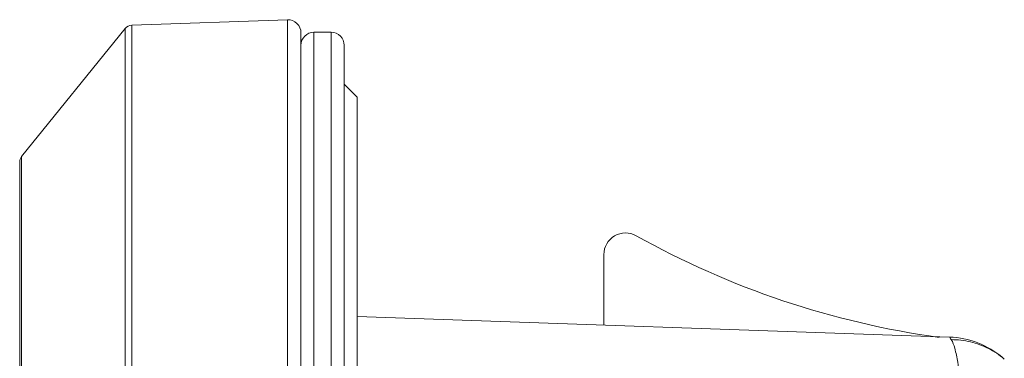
# Model space of a CAD drawing. Header units: centimetres. Extents: x -30 to 30, y -78 to 83.
# Tile 25 of 86: x -27.978 to -26.369, y 7.379 to 7.932. Entities that reach past the tile are written whole.
import ezdxf

# ---------------------------------------------------------------- set-up
doc = ezdxf.new("R2010")
doc.units = ezdxf.units.CM
doc.header["$MEASUREMENT"] = 0
doc.layers.add('LAYER_19952', color=7, linetype='Continuous')

msp = doc.modelspace()

# ---------------------------------------------------------------- linework, layer by layer
at = {"layer": 'LAYER_19952', "lineweight": 9}
for points, knots in [([(-27.51834, 7.91094), (-27.51834, 7.91669), (-27.52068, 7.9222), (-27.52482, 7.9262), (-27.52896, 7.93019), (-27.53454, 7.93233), (-27.54029, 7.93214)], [0, 0, 0, 0, 0.5, 0.5, 0.5, 1, 1, 1, 1]), ([(-27.49713, 7.91169), (-27.50275, 7.91169), (-27.50815, 7.90945), (-27.51213, 7.90548), (-27.51611, 7.9015), (-27.51834, 7.8961), (-27.51834, 7.89048)], [0, 0, 0, 0, 0.5, 0.5, 0.5, 1, 1, 1, 1]), ([(-27.44764, 7.89048), (-27.44764, 7.8961), (-27.44987, 7.9015), (-27.45385, 7.90548), (-27.45783, 7.90945), (-27.46322, 7.91169), (-27.46885, 7.91169)], [0, 0, 0, 0, 0.5, 0.5, 0.5, 1, 1, 1, 1]), ([(-26.9708, 7.57929), (-26.98175, 7.5854), (-26.99512, 7.58526), (-27.00593, 7.57891), (-27.01675, 7.57257), (-27.0234, 7.56097), (-27.0234, 7.54842)], [0, 0, 0, 0, 0.5, 0.5, 0.5, 1, 1, 1, 1]), ([(-26.45843, 7.41368), (-26.458, 7.41366), (-26.45787, 7.4131), (-26.4577, 7.41261), (-26.4572, 7.41117), (-26.45632, 7.41047), (-26.45563, 7.40941)], [0, 0, 0, 0, 0.5, 0.5, 0.5, 1, 1, 1, 1]), ([(-26.45563, 7.40941), (-26.45287, 7.40523), (-26.45131, 7.40036), (-26.44999, 7.39549), (-26.44791, 7.38783), (-26.44641, 7.38013), (-26.44512, 7.37239), (-26.44338, 7.36193), (-26.44203, 7.35137), (-26.4408, 7.34081), (-26.43928, 7.32777), (-26.43793, 7.31473), (-26.43659, 7.30169), (-26.43331, 7.26983), (-26.42999, 7.23797), (-26.42529, 7.20624), (-26.41996, 7.1702), (-26.41283, 7.13433), (-26.40192, 7.09962)], [0, 0, 0, 0, 0.1666667, 0.1666667, 0.1666667, 0.3333333, 0.3333333, 0.3333333, 0.5, 0.5, 0.5, 0.6666667, 0.6666667, 0.6666667, 0.8333333, 0.8333333, 0.8333333, 1, 1, 1, 1])]:
    msp.add_open_spline(points, degree=3, knots=knots, dxfattribs=at)
for points in [[(-27.97479, 7.70862), (-27.97479, 7.70862), (-27.80534, 7.91801), (-27.80534, 7.91801)], [(-27.79484, 7.92325), (-27.79893, 7.92311), (-27.80276, 7.9212), (-27.80534, 7.91801)], [(-27.80534, -5.98642), (-27.80534, -5.98642), (-27.80534, 7.91801), (-27.80534, 7.91801)], [(-27.79484, 7.92325), (-27.79484, 7.92325), (-27.54029, 7.93214), (-27.54029, 7.93214)], [(-27.79484, 7.92325), (-27.79484, 7.92325), (-27.79484, -5.99165), (-27.79484, -5.99165)], [(-27.54029, -6.00054), (-27.54029, -6.00054), (-27.54029, 7.93214), (-27.54029, 7.93214)], [(-27.51834, 7.91094), (-27.51834, 7.91094), (-27.51834, -5.97934), (-27.51834, -5.97934)], [(-27.49713, 7.91169), (-27.49713, 7.91169), (-27.49713, -5.9801), (-27.49713, -5.9801)], [(-27.49713, 7.91169), (-27.49713, 7.91169), (-27.46885, 7.91169), (-27.46885, 7.91169)], [(-27.46885, -5.9801), (-27.46885, -5.9801), (-27.46885, 7.91169), (-27.46885, 7.91169)], [(-27.44764, -5.95889), (-27.44764, -5.95889), (-27.44764, 7.89048), (-27.44764, 7.89048)], [(-27.44764, 7.82685), (-27.44764, 7.82685), (-27.42643, 7.80563), (-27.42643, 7.80563)], [(-27.42643, -5.87404), (-27.42643, -5.87404), (-27.42643, 7.80563), (-27.42643, 7.80563)], [(-27.97479, 7.70862), (-27.97683, 7.70611), (-27.97794, 7.70297), (-27.97794, 7.69973)], [(-27.97479, 7.70862), (-27.97479, 7.70862), (-27.97479, -5.77703), (-27.97479, -5.77703)], [(-27.97794, -5.76813), (-27.97794, -5.76813), (-27.97794, 7.69973), (-27.97794, 7.69973)], [(-26.9708, 7.57929), (-26.81736, 7.49358), (-26.6493, 7.43721), (-26.47521, 7.41309)], [(-27.0234, 7.43341), (-27.0234, 7.43341), (-27.0234, 7.54842), (-27.0234, 7.54842)], [(-26.45843, 7.41368), (-26.45843, 7.41368), (-27.42643, 7.44748), (-27.42643, 7.44748)], [(-26.37178, 7.3801), (-26.39606, 7.40074), (-26.42659, 7.41257), (-26.45843, 7.41368)], [(-26.4242, 7.40569), (-26.43449, 7.40814), (-26.44504, 7.40939), (-26.45563, 7.40941)], [(-26.39485, 7.39492), (-26.40418, 7.39964), (-26.41403, 7.40325), (-26.4242, 7.40569)], [(-26.36897, 7.37771), (-26.37689, 7.38444), (-26.38558, 7.39021), (-26.39485, 7.39492)]]:
    msp.add_open_spline(points, degree=3, dxfattribs=at)

doc.saveas('drawing.dxf')
